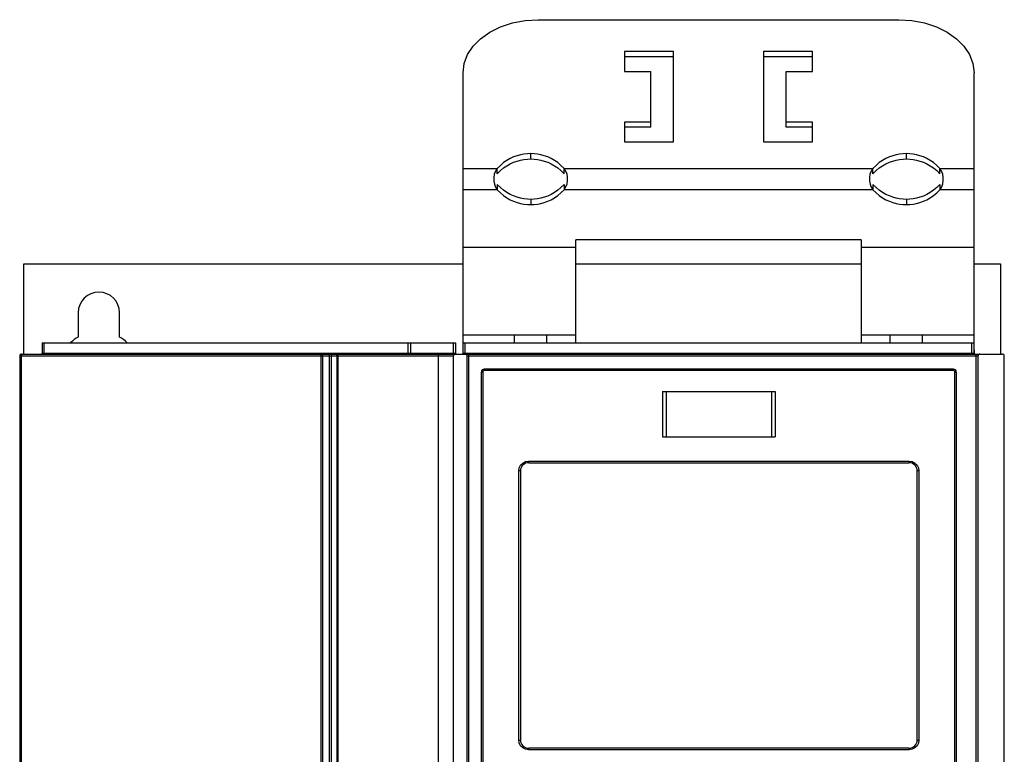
# Model space of a CAD drawing. Extents: x 0 to 594, y 0 to 420.
# Tile 8 of 36: x 54 to 119, y 245 to 294. Entities that reach past the tile are written whole.
import ezdxf

# ---------------------------------------------------------------- set-up
doc = ezdxf.new("R2010")
doc.units = 0
doc.header["$LTSCALE"] = 32.67
doc.layers.get('0').update_dxf_attribs({"linetype": 'CONTINUOUS'})

msp = doc.modelspace()

# ---------------------------------------------------------------- linework, layer by layer
at = {"color": 7, "linetype": 'CONTINUOUS'}
for p, q in [((88.388, 293.983), (112.388, 293.983)), ((94.138, 291.862), (94.138, 290.536)), ((97.388, 291.862), (94.138, 291.862)), ((97.388, 285.851), (97.388, 291.862)), ((103.388, 291.862), (103.388, 285.851)), ((106.638, 291.862), (103.388, 291.862)), ((106.638, 290.536), (106.638, 291.862)), ((97.388, 291.508), (94.138, 291.508)), ((106.638, 291.508), (103.388, 291.508)), ((83.388, 271.79), (83.388, 290.448)), ((94.138, 290.536), (95.888, 290.536)), ((95.888, 286.824), (95.888, 290.536)), ((104.888, 286.824), (104.888, 290.536)), ((104.888, 290.536), (106.638, 290.536)), ((117.388, 271.79), (117.388, 290.448)), ((94.138, 287.177), (94.138, 285.851)), ((95.888, 287.177), (94.138, 287.177)), ((106.638, 287.177), (104.888, 287.177)), ((106.638, 285.851), (106.638, 287.177)), ((95.888, 286.824), (94.138, 286.824)), ((106.638, 286.824), (104.888, 286.824)), ((94.138, 285.851), (97.388, 285.851)), ((103.388, 285.851), (106.638, 285.851)), ((85.66, 283.73), (85.66, 284.084)), ((90.116, 283.73), (90.116, 284.084)), ((110.66, 283.73), (110.66, 284.084)), ((115.116, 283.73), (115.116, 284.084)), ((85.66, 283.023), (85.66, 282.669)), ((90.116, 283.023), (90.116, 282.669)), ((110.66, 283.023), (110.66, 282.669)), ((115.116, 283.023), (115.116, 282.669)), ((90.888, 272.49), (90.888, 279.341)), ((109.888, 279.341), (90.888, 279.341)), ((109.888, 279.341), (109.888, 272.49)), ((90.888, 278.84), (83.388, 278.84)), ((117.388, 278.84), (109.888, 278.84)), ((54.158, 271.74), (54.158, 277.74)), ((54.158, 277.74), (83.388, 277.74)), ((90.888, 277.74), (109.888, 277.74)), ((117.388, 277.74), (119.158, 277.74)), ((119.158, 277.74), (119.158, 271.74)), ((57.783, 274.49), (57.783, 272.872)), ((60.533, 272.872), (60.533, 274.49)), ((90.888, 272.99), (83.388, 272.99)), ((86.813, 272.49), (86.813, 272.99)), ((88.963, 272.49), (88.963, 272.99)), ((117.388, 272.99), (109.888, 272.99)), ((111.813, 272.49), (111.813, 272.99)), ((113.963, 272.49), (113.963, 272.99)), ((55.388, 272.49), (55.388, 271.79)), ((55.388, 272.49), (82.888, 272.49)), ((79.888, 272.49), (79.888, 271.79)), ((82.888, 272.49), (82.888, 271.79)), ((83.388, 272.49), (117.388, 272.49)), ((117.4, 271.99), (117.4, 271.79)), ((53.888, 271.615), (53.888, 148.865)), ((54.013, 271.74), (119.278, 271.74)), ((81.758, 148.74), (81.758, 271.615)), ((82.758, 152.37), (82.758, 271.615)), ((83.658, 205.74), (83.658, 271.615)), ((117.658, 205.74), (117.658, 271.615)), ((119.403, 152.37), (119.403, 271.615)), ((116.008, 270.74), (84.808, 270.74)), ((84.608, 206.89), (84.608, 270.54)), ((116.208, 270.54), (116.208, 206.89)), ((96.658, 269.24), (96.658, 266.24)), ((96.658, 269.24), (104.158, 269.24)), ((104.158, 269.24), (104.158, 266.24)), ((96.658, 266.24), (104.158, 266.24)), ((87.758, 264.515), (113.058, 264.515)), ((87.208, 263.965), (87.208, 246.065)), ((113.608, 246.065), (113.608, 263.965)), ((113.058, 245.515), (87.758, 245.515))]:
    msp.add_line(p, q, dxfattribs=at)
at = {"color": 9, "linetype": 'CONTINUOUS'}
for p, q in [((87.888, 284.721), (87.888, 285.074)), ((112.888, 284.721), (112.888, 285.074)), ((83.388, 284.084), (85.66, 284.084)), ((90.116, 284.084), (110.66, 284.084)), ((115.116, 284.084), (117.388, 284.084)), ((85.66, 282.669), (83.388, 282.669)), ((110.66, 282.669), (90.116, 282.669)), ((117.388, 282.669), (115.116, 282.669)), ((87.888, 282.032), (87.888, 281.679)), ((112.888, 282.032), (112.888, 281.679)), ((55.488, 272.49), (55.488, 271.79)), ((79.715, 272.49), (79.715, 271.79)), ((82.738, 272.49), (82.738, 271.74)), ((83.538, 271.74), (83.538, 272.49)), ((117.238, 271.74), (117.238, 272.49)), ((53.888, 271.615), (82.758, 271.615)), ((53.976, 271.615), (53.976, 150.444)), ((55.388, 271.79), (82.888, 271.79)), ((74.028, 271.615), (74.028, 150.492)), ((74.497, 150.048), (74.497, 271.615)), ((74.638, 150.048), (74.638, 271.615)), ((74.983, 271.615), (74.983, 150.492)), ((75.05, 271.615), (75.05, 150.494)), ((83.388, 271.79), (117.388, 271.79)), ((83.658, 271.615), (117.658, 271.615)), ((83.783, 205.865), (83.783, 271.74)), ((117.395, 271.79), (117.4, 271.79)), ((117.533, 205.865), (117.533, 271.74)), ((116.019, 270.64), (84.797, 270.64)), ((84.697, 270.54), (84.608, 270.54)), ((84.697, 270.54), (84.697, 206.89)), ((116.119, 206.89), (116.119, 270.54)), ((116.119, 270.54), (116.208, 270.54)), ((96.902, 269.24), (96.902, 266.24)), ((103.914, 269.24), (103.914, 266.24)), ((87.749, 264.615), (113.067, 264.615)), ((87.098, 246.065), (87.098, 263.965)), ((87.208, 263.965), (87.098, 263.965)), ((113.717, 263.965), (113.608, 263.965)), ((113.717, 263.965), (113.717, 246.065)), ((87.098, 246.065), (87.208, 246.065)), ((113.608, 246.065), (113.717, 246.065)), ((113.067, 245.415), (87.749, 245.415))]:
    msp.add_line(p, q, dxfattribs=at)
at = {"color": 7, "linetype": 'CONTINUOUS'}
for points in [[(83.388, 290.448), (83.464, 291.063), (83.69, 291.658), (84.058, 292.216), (84.558, 292.721), (85.173, 293.156), (85.887, 293.509), (86.676, 293.77), (87.518, 293.929), (88.388, 293.983)], [(112.388, 293.983), (113.257, 293.929), (114.1, 293.77), (114.889, 293.509), (115.602, 293.156), (116.218, 292.721), (116.717, 292.216), (117.086, 291.658), (117.312, 291.063), (117.388, 290.448)], [(87.888, 285.074), (87.666, 285.066), (87.44, 285.041), (87.212, 284.997), (86.983, 284.935), (86.755, 284.852), (86.529, 284.749), (86.306, 284.624), (86.087, 284.474), (85.872, 284.295), (85.66, 284.084)], [(90.116, 284.084), (89.904, 284.295), (89.688, 284.474), (89.469, 284.624), (89.247, 284.749), (89.021, 284.852), (88.792, 284.935), (88.563, 284.997), (88.336, 285.041), (88.11, 285.066), (87.888, 285.074)], [(112.888, 285.074), (112.666, 285.066), (112.44, 285.041), (112.212, 284.997), (111.983, 284.935), (111.755, 284.852), (111.529, 284.749), (111.306, 284.624), (111.087, 284.474), (110.872, 284.295), (110.66, 284.084)], [(115.116, 284.084), (114.904, 284.295), (114.688, 284.474), (114.469, 284.624), (114.247, 284.749), (114.021, 284.852), (113.792, 284.935), (113.563, 284.997), (113.336, 285.041), (113.11, 285.066), (112.888, 285.074)], [(85.66, 283.73), (85.872, 283.942), (86.087, 284.121), (86.307, 284.27), (86.529, 284.395), (86.755, 284.499), (86.983, 284.581), (87.212, 284.644), (87.44, 284.687), (87.666, 284.713), (87.888, 284.721)], [(87.888, 284.721), (88.11, 284.713), (88.336, 284.687), (88.563, 284.644), (88.792, 284.581), (89.021, 284.499), (89.247, 284.395), (89.469, 284.27), (89.689, 284.12), (89.904, 283.941), (90.116, 283.73)], [(110.66, 283.73), (110.872, 283.942), (111.087, 284.121), (111.307, 284.27), (111.529, 284.395), (111.755, 284.499), (111.983, 284.581), (112.212, 284.644), (112.44, 284.687), (112.666, 284.713), (112.888, 284.721)], [(112.888, 284.721), (113.11, 284.713), (113.336, 284.687), (113.563, 284.644), (113.792, 284.581), (114.021, 284.499), (114.247, 284.395), (114.469, 284.27), (114.689, 284.12), (114.904, 283.941), (115.116, 283.73)], [(85.66, 284.084), (85.537, 283.9), (85.465, 283.698), (85.431, 283.477), (85.433, 283.25), (85.47, 283.036), (85.542, 282.843), (85.66, 282.669)], [(90.116, 282.669), (90.238, 282.854), (90.31, 283.055), (90.345, 283.276), (90.343, 283.503), (90.305, 283.718), (90.233, 283.91), (90.116, 284.084)], [(110.66, 284.084), (110.537, 283.9), (110.465, 283.698), (110.431, 283.477), (110.433, 283.25), (110.47, 283.036), (110.542, 282.843), (110.66, 282.669)], [(115.116, 282.669), (115.238, 282.854), (115.31, 283.055), (115.345, 283.276), (115.343, 283.503), (115.305, 283.718), (115.233, 283.91), (115.116, 284.084)], [(87.888, 282.032), (87.666, 282.041), (87.44, 282.066), (87.212, 282.109), (86.983, 282.172), (86.755, 282.255), (86.529, 282.358), (86.306, 282.483), (86.087, 282.633), (85.872, 282.812), (85.66, 283.023)], [(85.66, 282.669), (85.872, 282.458), (86.087, 282.279), (86.307, 282.129), (86.529, 282.004), (86.755, 281.901), (86.983, 281.818), (87.212, 281.756), (87.44, 281.712), (87.666, 281.687), (87.888, 281.679)], [(90.116, 283.023), (89.904, 282.812), (89.688, 282.633), (89.469, 282.483), (89.247, 282.358), (89.021, 282.254), (88.792, 282.172), (88.563, 282.109), (88.336, 282.066), (88.11, 282.041), (87.888, 282.032)], [(87.888, 281.679), (88.11, 281.687), (88.336, 281.712), (88.563, 281.756), (88.792, 281.818), (89.021, 281.901), (89.247, 282.004), (89.469, 282.129), (89.689, 282.279), (89.904, 282.458), (90.116, 282.669)], [(112.888, 282.032), (112.666, 282.041), (112.44, 282.066), (112.212, 282.109), (111.983, 282.172), (111.755, 282.255), (111.529, 282.358), (111.306, 282.483), (111.087, 282.633), (110.872, 282.812), (110.66, 283.023)], [(110.66, 282.669), (110.872, 282.458), (111.087, 282.279), (111.307, 282.129), (111.529, 282.004), (111.755, 281.901), (111.983, 281.818), (112.212, 281.756), (112.44, 281.712), (112.666, 281.687), (112.888, 281.679)], [(115.116, 283.023), (114.904, 282.812), (114.688, 282.633), (114.469, 282.483), (114.247, 282.358), (114.021, 282.254), (113.792, 282.172), (113.563, 282.109), (113.336, 282.066), (113.11, 282.041), (112.888, 282.032)], [(112.888, 281.679), (113.11, 281.687), (113.336, 281.712), (113.563, 281.756), (113.792, 281.818), (114.021, 281.901), (114.247, 282.004), (114.469, 282.129), (114.689, 282.279), (114.904, 282.458), (115.116, 282.669)]]:
    msp.add_lwpolyline(points, dxfattribs=at)
at = {"color": 9, "linetype": 'CONTINUOUS'}
for points in [[(54.013, 271.74), (54.007, 271.738), (54, 271.732), (53.994, 271.722), (53.987, 271.705), (53.982, 271.682), (53.978, 271.652), (53.976, 271.615)], [(55.472, 271.74), (55.478, 271.744), (55.483, 271.755), (55.487, 271.771), (55.488, 271.79)], [(73.953, 150.492), (73.953, 271.628), (73.953, 271.642), (73.953, 271.654), (73.954, 271.667), (73.954, 271.679), (73.955, 271.69), (73.955, 271.701), (73.956, 271.71), (73.957, 271.719), (73.958, 271.726), (73.958, 271.731), (73.959, 271.736), (73.96, 271.739), (73.962, 271.74)], [(73.962, 271.74), (73.971, 271.739), (73.979, 271.736), (73.986, 271.731), (73.993, 271.726), (73.999, 271.719), (74.005, 271.71), (74.01, 271.701), (74.015, 271.69), (74.019, 271.679), (74.022, 271.667), (74.025, 271.654), (74.027, 271.642), (74.028, 271.628), (74.028, 271.615)], [(74.497, 271.615), (74.493, 271.654), (74.482, 271.688), (74.466, 271.716), (74.445, 271.734), (74.422, 271.74)], [(74.739, 271.74), (74.707, 271.734), (74.679, 271.716), (74.657, 271.688), (74.643, 271.654), (74.638, 271.615)], [(74.983, 271.615), (74.984, 271.63), (74.986, 271.643), (74.988, 271.656), (74.992, 271.668), (74.997, 271.68), (75.002, 271.691), (75.009, 271.701), (75.016, 271.71), (75.024, 271.718), (75.032, 271.725), (75.041, 271.73), (75.051, 271.735), (75.063, 271.739), (75.078, 271.74)], [(75.078, 271.74), (75.073, 271.739), (75.07, 271.735), (75.067, 271.73), (75.064, 271.725), (75.062, 271.718), (75.059, 271.71), (75.057, 271.701), (75.055, 271.691), (75.054, 271.68), (75.052, 271.668), (75.051, 271.656), (75.05, 271.643), (75.05, 271.63), (75.05, 271.615)], [(79.708, 271.74), (79.711, 271.744), (79.713, 271.755), (79.715, 271.771), (79.715, 271.79)], [(84.797, 270.64), (84.747, 270.627), (84.71, 270.591), (84.697, 270.54)], [(84.808, 270.74), (84.802, 270.726), (84.798, 270.689), (84.797, 270.64)], [(116.019, 270.64), (116.017, 270.691), (116.013, 270.727), (116.008, 270.74)], [(116.119, 270.54), (116.106, 270.59), (116.07, 270.626), (116.019, 270.64)], [(87.098, 263.965), (87.13, 264.164), (87.222, 264.346), (87.367, 264.491), (87.55, 264.584), (87.749, 264.615)], [(87.749, 264.615), (87.75, 264.564), (87.753, 264.528), (87.758, 264.515)], [(113.058, 264.515), (113.062, 264.529), (113.066, 264.566), (113.067, 264.615)], [(113.067, 264.615), (113.266, 264.584), (113.449, 264.491), (113.594, 264.346), (113.686, 264.163), (113.717, 263.965)], [(87.749, 245.415), (87.549, 245.446), (87.367, 245.539), (87.222, 245.684), (87.129, 245.867), (87.098, 246.065)], [(113.717, 246.065), (113.686, 245.866), (113.594, 245.684), (113.449, 245.539), (113.266, 245.446), (113.067, 245.415)], [(87.758, 245.515), (87.753, 245.501), (87.75, 245.464), (87.749, 245.415)], [(113.067, 245.415), (113.066, 245.466), (113.062, 245.502), (113.058, 245.515)]]:
    msp.add_lwpolyline(points, dxfattribs=at)
at = {"color": 7, "linetype": 'CONTINUOUS'}
for centre, radius, start, end in [((59.158, 274.49), 1.375, 0, 180), ((59.158, 270.49), 2.75, 120, 133.16107), ((59.158, 270.49), 2.75, 46.83889, 60), ((54.013, 271.615), 0.125, 90, 180), ((55.338, 271.79), 0.05, 270, 360), ((79.938, 271.79), 0.05, 180, 270), ((81.633, 271.615), 0.125, 0, 90), ((82.883, 271.615), 0.125, 90, 180), ((82.938, 271.79), 0.05, 180, 247.5), ((83.338, 271.79), 0.05, 270, 360), ((83.533, 271.615), 0.125, 0, 90), ((117.438, 271.79), 0.05, 180, 270), ((117.45, 271.79), 0.05, 180, 202.5), ((117.783, 271.615), 0.125, 90, 180), ((119.278, 271.615), 0.125, 0, 90), ((84.808, 270.54), 0.2, 90, 180), ((116.008, 270.54), 0.2, 0, 90), ((87.758, 263.965), 0.55, 90, 180), ((113.058, 263.965), 0.55, 0, 90), ((87.758, 246.065), 0.55, 180, 270), ((113.058, 246.065), 0.55, 270, 360)]:
    msp.add_arc(centre, radius, start, end, dxfattribs=at)

doc.saveas('drawing.dxf')
